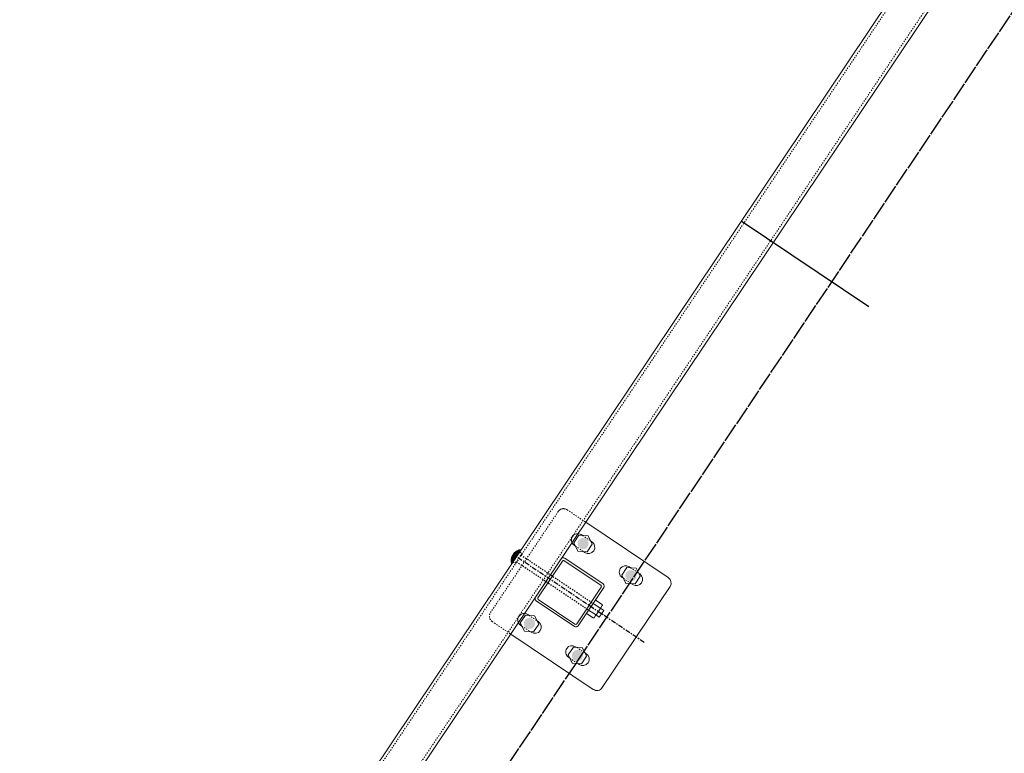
# Model space of a CAD drawing. Header units: inches. Extents: x 26089988 to 26091477, y 7484334 to 7485711.
# Tile 15 of 35: x 26090552 to 26090629, y 7484803 to 7484860. Entities that reach past the tile are written whole.
import ezdxf

# ---------------------------------------------------------------- set-up
doc = ezdxf.new("R2010")
doc.units = ezdxf.units.IN
doc.header["$MEASUREMENT"] = 0
for name, pattern in [('bcenterline', [0.5, 0.375, -0.03125, 0.0625, -0.03125]), ('bhiddenpr', [0.1875, 0.125, -0.0625]), ('brebarpr', [1.5625, 1.5, -0.0625]), ('DGN Style 2', [0.017105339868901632, 0.01026320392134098, -0.006842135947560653])]:
    doc.linetypes.add(name, pattern=pattern)
for name, color, linetype in [('BR_P_Rail_Centerline', 2, 'bcenterline'), ('BR_P_Rail_Hidden', 230, 'bhiddenpr'), ('BR_P_Rail_Object', 230, 'Continuous'), ('BR_P_Rail_Reinforcing', 30, 'brebarpr')]:
    doc.layers.add(name, color=color, linetype=linetype)

msp = doc.modelspace()

# ---------------------------------------------------------------- hatches: boundary and pattern name
at = {"layer": 'BR_P_Rail_Object', "lineweight": 0}
h = msp.add_hatch(color=151, dxfattribs=at)
edge = h.paths.add_edge_path()
edge.add_arc((26090596.18067816, 7484819.427429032), 0.437533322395, 56.152716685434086, 416.1527166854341, ccw=False)
h = msp.add_hatch(color=151, dxfattribs=at)
edge = h.paths.add_edge_path()
edge.add_arc((26090596.18067816, 7484819.427429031), 0.437533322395, 56.152716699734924, 416.1527166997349, ccw=False)
h = msp.add_hatch(color=151, dxfattribs=at)
edge = h.paths.add_edge_path()
edge.add_arc((26090599.91804103, 7484816.921013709), 0.437533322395, 56.152716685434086, 416.1527166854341, ccw=False)
h = msp.add_hatch(color=151, dxfattribs=at)
edge = h.paths.add_edge_path()
edge.add_arc((26090592.0033193, 7484813.198490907), 0.437533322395, 56.152716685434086, 416.1527166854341, ccw=False)
h = msp.add_hatch(color=151, dxfattribs=at)
edge = h.paths.add_edge_path()
edge.add_arc((26090592.0033193, 7484813.198490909), 0.437533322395, 56.152716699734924, 416.1527166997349, ccw=False)
h = msp.add_hatch(color=151, dxfattribs=at)
edge = h.paths.add_edge_path()
edge.add_arc((26090595.74068217, 7484810.692075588), 0.437533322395, 56.152716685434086, 416.1527166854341, ccw=False)

# ---------------------------------------------------------------- linework, layer by layer
at = {"layer": 'BR_P_Rail_Centerline'}
msp.add_line((26090600.9438307, 7484811.717865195), (26090590.97752945, 7484818.401639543), dxfattribs=at)
at = {"layer": 'BR_P_Rail_Hidden', "color": 1, "linetype": 'DGN Style 2', "lineweight": 0}
for p, q in [((26090374.72834379, 7484495.499575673), (26090807.65308549, 7485141.041775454)), ((26090376.80465649, 7484494.107122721), (26090809.72939819, 7485139.649322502)), ((26090594.24608409, 7484821.92889766), (26090588.95476287, 7484814.038909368)), ((26090594.24608409, 7484821.928897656), (26090588.95476287, 7484814.038909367)), ((26090594.93983722, 7484822.065669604), (26090596.39325612, 7484821.090952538)), ((26090594.93983722, 7484822.065669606), (26090596.39325612, 7484821.090952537)), ((26090596.1445183, 7484820.053707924), (26090596.77381919, 7484819.631675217)), ((26090596.1445183, 7484820.053707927), (26090596.77381919, 7484819.631675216)), ((26090595.58753712, 7484819.223182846), (26090596.21683802, 7484818.801150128)), ((26090595.58753712, 7484819.223182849), (26090596.21683802, 7484818.801150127)), ((26090599.88188118, 7484817.547292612), (26090600.51118207, 7484817.125259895)), ((26090599.3249, 7484816.716767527), (26090599.95420089, 7484816.294734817)), ((26090591.96715944, 7484813.824769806), (26090592.59646033, 7484813.402737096)), ((26090591.96715944, 7484813.824769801), (26090592.59646033, 7484813.402737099)), ((26090589.09153482, 7484813.345156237), (26090590.54495372, 7484812.370439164)), ((26090589.09153482, 7484813.345156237), (26090590.54495372, 7484812.370439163)), ((26090591.41017826, 7484812.994244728), (26090592.03947916, 7484812.572212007)), ((26090591.41017826, 7484812.994244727), (26090592.03947916, 7484812.57221201)), ((26090595.70452232, 7484811.318354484), (26090596.33382321, 7484810.89632177)), ((26090595.14754113, 7484810.48782941), (26090595.77684203, 7484810.065796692))]:
    msp.add_line(p, q, dxfattribs=at)
at = {"layer": 'BR_P_Rail_Hidden', "color": 1, "linetype": 'DGN Style 2'}
for p, q in [((26090591.42029196, 7484818.669108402), (26090590.8981221, 7484817.890491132)), ((26090591.42029196, 7484818.669108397), (26090590.8981221, 7484817.890491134)), ((26090591.2386146, 7484818.790948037), (26090591.42029196, 7484818.669108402)), ((26090591.2386146, 7484818.790948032), (26090591.42029196, 7484818.669108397)), ((26090591.33326365, 7484818.539338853), (26090596.96526187, 7484814.762310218)), ((26090590.71644474, 7484818.012330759), (26090590.8981221, 7484817.890491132)), ((26090590.71644474, 7484818.012330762), (26090590.8981221, 7484817.890491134)), ((26090590.98515041, 7484818.020260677), (26090596.61714863, 7484814.243232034))]:
    msp.add_line(p, q, dxfattribs=at)
at = {"layer": 'BR_P_Rail_Hidden', "color": 1, "linetype": 'DGN Style 2', "lineweight": 0}
for centre, start, end in [((26090594.66134664, 7484821.650407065), 56.15271673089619, 146.1527167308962), ((26090594.66134664, 7484821.650407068), 56.1527164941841, 146.1527168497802)]:
    msp.add_arc(centre, 0.4999999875, start, end, dxfattribs=at)
at = {"layer": 'BR_P_Rail_Hidden', "color": 1, "linetype": 'DGN Style 2', "lineweight": 0, "extrusion": (0, 0, -1)}
for centre, start, end in [((-26090589.37002541, 7484813.760418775), 303.8472835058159, 33.84728315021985), ((-26090589.37002541, 7484813.760418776), 303.8472832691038, 33.84728326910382)]:
    msp.add_arc(centre, 0.4999999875, start, end, dxfattribs=at)
at = {"layer": 'BR_P_Rail_Object', "color": 2, "lineweight": 13}
for p, q in [((26090374.52071252, 7484495.638820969), (26090807.44545422, 7485141.181020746)), ((26090809.93702929, 7485139.510077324), (26090377.01228777, 7484493.967877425))]:
    msp.add_line(p, q, dxfattribs=at)
at = {"layer": 'BR_P_Rail_Object'}
msp.add_line((26090618.48873832, 7484837.879405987), (26090608.52243707, 7484844.563180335), dxfattribs=at)
at = {"layer": 'BR_P_Rail_Object', "color": 5, "lineweight": 13}
for p, q in [((26090596.39325612, 7484821.090952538), (26090602.82982551, 7484816.774348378)), ((26090602.96659746, 7484816.080595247), (26090597.67527624, 7484808.190606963)), ((26090590.54495372, 7484812.370439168), (26090596.98152311, 7484808.053835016))]:
    msp.add_line(p, q, dxfattribs=at)
at = {"layer": 'BR_P_Rail_Object', "color": 5, "lineweight": 0}
for p, q in [((26090596.04390621, 7484820.121182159), (26090596.14451831, 7484820.053707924)), ((26090596.04390621, 7484820.121182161), (26090596.14451831, 7484820.053707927)), ((26090596.7738192, 7484819.631675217), (26090596.87443129, 7484819.564200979)), ((26090596.77381919, 7484819.631675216), (26090596.87443129, 7484819.564200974)), ((26090595.48692503, 7484819.290657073), (26090595.58753712, 7484819.223182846)), ((26090595.48692503, 7484819.290657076), (26090595.58753712, 7484819.223182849)), ((26090594.47167104, 7484818.225641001), (26090592.46653879, 7484815.235750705)), ((26090594.47167104, 7484818.225641), (26090592.46653879, 7484815.235750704)), ((26090594.57125259, 7484818.061730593), (26090592.65597997, 7484815.205831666)), ((26090594.57125259, 7484818.061730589), (26090592.65597997, 7484815.205831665)), ((26090594.71925326, 7484818.090908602), (26090597.57515218, 7484816.175635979)), ((26090594.7491723, 7484818.28034978), (26090597.7390626, 7484816.275217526)), ((26090596.21683802, 7484818.801150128), (26090596.31745011, 7484818.733675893)), ((26090596.21683802, 7484818.801150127), (26090596.31745011, 7484818.733675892)), ((26090599.78126908, 7484817.614766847), (26090599.88188118, 7484817.547292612)), ((26090599.2242879, 7484816.784241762), (26090599.3249, 7484816.716767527)), ((26090600.51118207, 7484817.125259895), (26090600.61179417, 7484817.057785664)), ((26090597.6043302, 7484816.027635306), (26090595.68905757, 7484813.171736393)), ((26090597.79377137, 7484815.997716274), (26090595.78863912, 7484813.007825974)), ((26090599.95420089, 7484816.294734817), (26090600.05481299, 7484816.227260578)), ((26090592.68515799, 7484815.057831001), (26090595.5410569, 7484813.142558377)), ((26090592.52124757, 7484814.958249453), (26090595.51113787, 7484812.953117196)), ((26090591.86654735, 7484813.892244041), (26090591.96715944, 7484813.824769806)), ((26090591.86654735, 7484813.892244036), (26090591.96715944, 7484813.824769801)), ((26090591.30956617, 7484813.061718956), (26090591.41017826, 7484812.994244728)), ((26090591.30956617, 7484813.061718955), (26090591.41017826, 7484812.994244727)), ((26090592.59646033, 7484813.402737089), (26090592.69707243, 7484813.335262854)), ((26090592.59646033, 7484813.402737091), (26090592.69707243, 7484813.335262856)), ((26090592.03947916, 7484812.572212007), (26090592.14009125, 7484812.504737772)), ((26090592.03947916, 7484812.57221201), (26090592.14009125, 7484812.504737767)), ((26090595.60391022, 7484811.385828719), (26090595.70452232, 7484811.318354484)), ((26090595.04692904, 7484810.555303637), (26090595.14754113, 7484810.48782941)), ((26090596.33382321, 7484810.89632177), (26090596.43443531, 7484810.828847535)), ((26090595.77684202, 7484810.065796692), (26090595.87745412, 7484809.998322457))]:
    msp.add_line(p, q, dxfattribs=at)
at = {"layer": 'BR_P_Rail_Object', "color": 151, "linetype": 'Continuous', "lineweight": 13}
for p, q in [((26090590.8759718, 7484818.755061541), (26090591.26613281, 7484818.831980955)), ((26090590.8759718, 7484818.75506154), (26090591.26613281, 7484818.831980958)), ((26090590.89690756, 7484818.772778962), (26090591.27663535, 7484818.847641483)), ((26090590.89690756, 7484818.772778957), (26090591.27663535, 7484818.847641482)), ((26090590.91965801, 7484818.790854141), (26090591.28713788, 7484818.863302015)), ((26090590.91965801, 7484818.79085414), (26090591.28713788, 7484818.863302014)), ((26090590.94459509, 7484818.809360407), (26090591.29764042, 7484818.87896255)), ((26090590.94459509, 7484818.809360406), (26090591.29764042, 7484818.878962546)), ((26090591.03320602, 7484818.484659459), (26090590.96622994, 7484818.824384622)), ((26090591.03320602, 7484818.484659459), (26090590.96622994, 7484818.824384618)), ((26090590.97224871, 7484818.828402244), (26090591.30814296, 7484818.894623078)), ((26090590.97224871, 7484818.828402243), (26090591.30814296, 7484818.894623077)), ((26090591.04370856, 7484818.500319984), (26090590.97825135, 7484818.832340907)), ((26090591.04370856, 7484818.500319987), (26090590.97825135, 7484818.83234091)), ((26090591.0542111, 7484818.515980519), (26090590.99031994, 7484818.840057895)), ((26090591.0542111, 7484818.515980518), (26090590.99031994, 7484818.840057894)), ((26090591.06471364, 7484818.531641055), (26090591.00243484, 7484818.847539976)), ((26090591.06471364, 7484818.53164105), (26090591.00243484, 7484818.847539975)), ((26090591.00342144, 7484818.848137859), (26090591.3186455, 7484818.910283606)), ((26090591.00342144, 7484818.848137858), (26090591.3186455, 7484818.910283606)), ((26090591.07521618, 7484818.547301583), (26090591.01459525, 7484818.854791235)), ((26090591.07521617, 7484818.547301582), (26090591.01459525, 7484818.854791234)), ((26090591.08571871, 7484818.562962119), (26090591.02680041, 7484818.861815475)), ((26090591.08571871, 7484818.562962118), (26090591.02680041, 7484818.861815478)), ((26090591.09622125, 7484818.578622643), (26090591.03904963, 7484818.868616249)), ((26090591.09622125, 7484818.578622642), (26090591.03904963, 7484818.868616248)), ((26090591.0394396, 7484818.868828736), (26090591.32914804, 7484818.925944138)), ((26090591.0394396, 7484818.868828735), (26090591.32914804, 7484818.925944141)), ((26090591.10672379, 7484818.594283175), (26090591.05134226, 7484818.875196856)), ((26090591.10672379, 7484818.594283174), (26090591.05134226, 7484818.875196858)), ((26090591.11722633, 7484818.609943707), (26090591.06367769, 7484818.881560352)), ((26090591.11722633, 7484818.609943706), (26090591.06367768, 7484818.881560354)), ((26090591.12772886, 7484818.625604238), (26090591.07605536, 7484818.887709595)), ((26090591.12772886, 7484818.625604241), (26090591.07605536, 7484818.887709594)), ((26090591.08281576, 7484818.890970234), (26090591.33965058, 7484818.941604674)), ((26090591.08281576, 7484818.890970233), (26090591.33965058, 7484818.941604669)), ((26090591.13823141, 7484818.641264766), (26090591.08847474, 7484818.893647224)), ((26090591.13823141, 7484818.641264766), (26090591.08847474, 7484818.893647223)), ((26090591.14873394, 7484818.656925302), (26090591.10093537, 7484818.899375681)), ((26090591.14873394, 7484818.656925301), (26090591.10093537, 7484818.899375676)), ((26090591.15923648, 7484818.67258583), (26090591.11343679, 7484818.90489722)), ((26090591.15923648, 7484818.672585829), (26090591.11343678, 7484818.90489722)), ((26090591.16973902, 7484818.688246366), (26090591.12597859, 7484818.910213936)), ((26090591.16973902, 7484818.688246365), (26090591.12597859, 7484818.910213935)), ((26090591.18024155, 7484818.703906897), (26090591.13856039, 7484818.915327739)), ((26090591.18024155, 7484818.703906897), (26090591.13856038, 7484818.915327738)), ((26090591.13967305, 7484818.91576951), (26090591.35015311, 7484818.957265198)), ((26090591.13967305, 7484818.915769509), (26090591.35015311, 7484818.957265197)), ((26090591.19074409, 7484818.719567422), (26090591.15118185, 7484818.920240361)), ((26090591.19074409, 7484818.719567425), (26090591.15118185, 7484818.92024036)), ((26090591.20124663, 7484818.735227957), (26090591.16384266, 7484818.924953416)), ((26090591.20124663, 7484818.735227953), (26090591.16384266, 7484818.924953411)), ((26090591.21174917, 7484818.750888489), (26090591.17654254, 7484818.929468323)), ((26090591.21174917, 7484818.750888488), (26090591.17654254, 7484818.929468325)), ((26090591.22225171, 7484818.766549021), (26090591.18928121, 7484818.9337864)), ((26090591.22225171, 7484818.76654902), (26090591.18928121, 7484818.933786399)), ((26090591.23275425, 7484818.782209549), (26090591.20205847, 7484818.937908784)), ((26090591.23275425, 7484818.782209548), (26090591.20205847, 7484818.937908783)), ((26090591.24325678, 7484818.797870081), (26090591.21487411, 7484818.941836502)), ((26090591.24325678, 7484818.797870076), (26090591.21487411, 7484818.941836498)), ((26090591.25375932, 7484818.813530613), (26090591.22772795, 7484818.945570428)), ((26090591.25375932, 7484818.813530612), (26090591.22772795, 7484818.945570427)), ((26090591.26426186, 7484818.829191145), (26090591.24061985, 7484818.949111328)), ((26090591.26426186, 7484818.829191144), (26090591.24061985, 7484818.949111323)), ((26090591.2428097, 7484818.949692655), (26090591.35659304, 7484818.9721248)), ((26090591.2428097, 7484818.949692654), (26090591.35659304, 7484818.972124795)), ((26090591.2747644, 7484818.84485168), (26090591.25354969, 7484818.952459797)), ((26090591.2747644, 7484818.844851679), (26090591.25354969, 7484818.952459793)), ((26090591.28526694, 7484818.860512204), (26090591.26651736, 7484818.955616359)), ((26090591.28526694, 7484818.860512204), (26090591.26651736, 7484818.955616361)), ((26090591.29576948, 7484818.87617274), (26090591.27952279, 7484818.958581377)), ((26090591.29576948, 7484818.876172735), (26090591.27952279, 7484818.958581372)), ((26090591.30627201, 7484818.891833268), (26090591.29256593, 7484818.961355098)), ((26090591.30627201, 7484818.891833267), (26090591.29256593, 7484818.961355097)), ((26090591.31677455, 7484818.907493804), (26090591.30564677, 7484818.963937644)), ((26090591.31677455, 7484818.907493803), (26090591.30564677, 7484818.963937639)), ((26090591.32727709, 7484818.923154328), (26090591.31876529, 7484818.966329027)), ((26090591.32727709, 7484818.923154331), (26090591.31876529, 7484818.966329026)), ((26090591.33777963, 7484818.93881486), (26090591.33192153, 7484818.968529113)), ((26090591.33777963, 7484818.938814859), (26090591.33192153, 7484818.968529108)), ((26090591.34828216, 7484818.954475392), (26090591.34511552, 7484818.970537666)), ((26090591.34828216, 7484818.954475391), (26090591.34511552, 7484818.970537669)), ((26090591.3587847, 7484818.970135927), (26090591.35834735, 7484818.972354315)), ((26090591.3587847, 7484818.970135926), (26090591.35834735, 7484818.972354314)), ((26090590.56334513, 7484818.068288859), (26090590.78301607, 7484818.111596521)), ((26090590.56334513, 7484818.068288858), (26090590.78301607, 7484818.111596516)), ((26090590.56343361, 7484818.054716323), (26090590.77251353, 7484818.095935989)), ((26090590.5634336, 7484818.054716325), (26090590.77251353, 7484818.095935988)), ((26090590.56345917, 7484818.081901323), (26090590.79351861, 7484818.127257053)), ((26090590.56345917, 7484818.081901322), (26090590.7935186, 7484818.127257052)), ((26090590.56372289, 7484818.041183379), (26090590.76201099, 7484818.080275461)), ((26090590.56372289, 7484818.041183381), (26090590.76201099, 7484818.08027546)), ((26090590.56377761, 7484818.095554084), (26090590.80402115, 7484818.142917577)), ((26090590.56377761, 7484818.095554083), (26090590.80402115, 7484818.14291758)), ((26090590.61310451, 7484817.858238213), (26090590.56417701, 7484818.106414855)), ((26090590.61310451, 7484817.858238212), (26090590.56417701, 7484818.106414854)), ((26090590.56421142, 7484818.027689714), (26090590.75150846, 7484818.064614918)), ((26090590.56421142, 7484818.027689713), (26090590.75150846, 7484818.064614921)), ((26090590.56430249, 7484818.109247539), (26090590.81452368, 7484818.158578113)), ((26090590.56430249, 7484818.109247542), (26090590.81452368, 7484818.158578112)), ((26090590.56503603, 7484818.122982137), (26090590.82502622, 7484818.174238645)), ((26090590.56503603, 7484818.122982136), (26090590.82502622, 7484818.174238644)), ((26090590.56598064, 7484818.136758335), (26090590.83552875, 7484818.18989918)), ((26090590.56598063, 7484818.136758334), (26090590.83552875, 7484818.189899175)), ((26090590.56713889, 7484818.15057667), (26090590.8460313, 7484818.205559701)), ((26090590.56713889, 7484818.150576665), (26090590.84603129, 7484818.2055597)), ((26090590.62360705, 7484817.873898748), (26090590.56776435, 7484818.15715161)), ((26090590.62360705, 7484817.873898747), (26090590.56776435, 7484818.157151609)), ((26090590.56851361, 7484818.164437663), (26090590.85653383, 7484818.221220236)), ((26090590.56851361, 7484818.164437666), (26090590.85653383, 7484818.221220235)), ((26090590.57010781, 7484818.17834194), (26090590.86703637, 7484818.236880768)), ((26090590.57010781, 7484818.178341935), (26090590.86703637, 7484818.236880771)), ((26090590.57192474, 7484818.192290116), (26090590.87753891, 7484818.252541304)), ((26090590.57192474, 7484818.192290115), (26090590.87753891, 7484818.252541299)), ((26090590.63410959, 7484817.889559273), (26090590.57297352, 7484818.199661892)), ((26090590.63410959, 7484817.889559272), (26090590.57297352, 7484818.199661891)), ((26090590.57396789, 7484818.206282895), (26090590.88804144, 7484818.268201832)), ((26090590.57396788, 7484818.206282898), (26090590.88804144, 7484818.268201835)), ((26090590.57624099, 7484818.220321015), (26090590.89854398, 7484818.28386236)), ((26090590.57624099, 7484818.220321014), (26090590.89854398, 7484818.283862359)), ((26090590.57874808, 7484818.234405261), (26090590.90904652, 7484818.299522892)), ((26090590.57874808, 7484818.23440526), (26090590.90904652, 7484818.299522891)), ((26090590.64461213, 7484817.905219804), (26090590.57921895, 7484818.236915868)), ((26090590.64461213, 7484817.905219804), (26090590.57921895, 7484818.236915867)), ((26090590.58149347, 7484818.248536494), (26090590.91954906, 7484818.315183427)), ((26090590.58149347, 7484818.248536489), (26090590.91954906, 7484818.315183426)), ((26090590.58448182, 7484818.262715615), (26090590.93005159, 7484818.330843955)), ((26090590.58448182, 7484818.262715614), (26090590.93005159, 7484818.330843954)), ((26090590.65511466, 7484817.920880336), (26090590.58620407, 7484818.270417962)), ((26090590.65511466, 7484817.920880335), (26090590.58620406, 7484818.270417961)), ((26090590.58771808, 7484818.276943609), (26090590.94055414, 7484818.346504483)), ((26090590.58771808, 7484818.276943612), (26090590.94055413, 7484818.346504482)), ((26090590.59120761, 7484818.29122154), (26090590.95105667, 7484818.362165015)), ((26090590.59120761, 7484818.291221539), (26090590.95105667, 7484818.362165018)), ((26090590.6656172, 7484817.936540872), (26090590.59375372, 7484818.301056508)), ((26090590.6656172, 7484817.936540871), (26090590.59375372, 7484818.301056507)), ((26090590.59495615, 7484818.305550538), (26090590.96155921, 7484818.377825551)), ((26090590.59495615, 7484818.305550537), (26090590.96155921, 7484818.37782555)), ((26090590.59896988, 7484818.319931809), (26090590.97206175, 7484818.393486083)), ((26090590.59896988, 7484818.319931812), (26090590.97206175, 7484818.393486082)), ((26090590.67611974, 7484817.952201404), (26090590.60175416, 7484818.329408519)), ((26090590.67611974, 7484817.952201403), (26090590.60175416, 7484818.329408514)), ((26090590.60325544, 7484818.334366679), (26090590.98256429, 7484818.409146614)), ((26090590.60325543, 7484818.334366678), (26090590.98256429, 7484818.409146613)), ((26090590.60781998, 7484818.348856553), (26090590.99306682, 7484818.424807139)), ((26090590.60781998, 7484818.348856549), (26090590.99306682, 7484818.424807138)), ((26090590.68662228, 7484817.967861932), (26090590.61012648, 7484818.355874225)), ((26090590.68662228, 7484817.967861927), (26090590.61012648, 7484818.355874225)), ((26090590.61267123, 7484818.363402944), (26090591.00356936, 7484818.440467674)), ((26090590.61267123, 7484818.363402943), (26090591.00356936, 7484818.440467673)), ((26090590.61781752, 7484818.378007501), (26090591.0140719, 7484818.456128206)), ((26090590.61781752, 7484818.3780075), (26090591.0140719, 7484818.456128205)), ((26090590.69712482, 7484817.98352246), (26090590.61881325, 7484818.380744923)), ((26090590.69712482, 7484817.983522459), (26090590.61881325, 7484818.380744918)), ((26090590.62326786, 7484818.392671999), (26090591.02457444, 7484818.471788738)), ((26090590.62326786, 7484818.392671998), (26090591.02457444, 7484818.471788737)), ((26090590.70762735, 7484817.999182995), (26090590.62777113, 7484818.404240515)), ((26090590.70762735, 7484817.999182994), (26090590.62777112, 7484818.404240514)), ((26090590.629032, 7484818.407398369), (26090591.03507698, 7484818.487449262)), ((26090590.629032, 7484818.407398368), (26090591.03507698, 7484818.487449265)), ((26090590.63512053, 7484818.422188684), (26090591.04557952, 7484818.503109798)), ((26090590.63512053, 7484818.42218868), (26090591.04557952, 7484818.503109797)), ((26090590.71812989, 7484818.014843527), (26090590.63696639, 7484818.426531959)), ((26090590.71812989, 7484818.014843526), (26090590.63696639, 7484818.426531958)), ((26090590.64154496, 7484818.437045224), (26090591.05608205, 7484818.51877033)), ((26090590.64154496, 7484818.437045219), (26090591.05608205, 7484818.518770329)), ((26090590.72863243, 7484818.030504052), (26090590.64637223, 7484818.447755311)), ((26090590.72863243, 7484818.030504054), (26090590.64637223, 7484818.44775531)), ((26090590.64831783, 7484818.451970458), (26090591.06658459, 7484818.534430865)), ((26090590.64831783, 7484818.451970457), (26090591.06658459, 7484818.534430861)), ((26090590.65545283, 7484818.466967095), (26090591.07708713, 7484818.550091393)), ((26090590.65545283, 7484818.46696709), (26090591.07708713, 7484818.550091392)), ((26090590.73913497, 7484818.046164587), (26090590.65596688, 7484818.468020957)), ((26090590.73913497, 7484818.046164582), (26090590.65596688, 7484818.468020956)), ((26090590.66296495, 7484818.48203807), (26090591.08758967, 7484818.565751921)), ((26090590.66296495, 7484818.482038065), (26090591.08758967, 7484818.56575192)), ((26090590.74963751, 7484818.061825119), (26090590.66573238, 7484818.487419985)), ((26090590.74963751, 7484818.061825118), (26090590.66573238, 7484818.487419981)), ((26090590.67087067, 7484818.497186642), (26090591.09809221, 7484818.581412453)), ((26090590.67087067, 7484818.497186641), (26090591.09809221, 7484818.581412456)), ((26090590.76014004, 7484818.077485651), (26090590.67565371, 7484818.506028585)), ((26090590.76014004, 7484818.07748565), (26090590.67565371, 7484818.506028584)), ((26090590.67918812, 7484818.512416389), (26090591.10859475, 7484818.597072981)), ((26090590.67918812, 7484818.512416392), (26090591.10859475, 7484818.59707298)), ((26090590.77064258, 7484818.093146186), (26090590.68571816, 7484818.523911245)), ((26090590.77064258, 7484818.093146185), (26090590.68571816, 7484818.523911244)), ((26090590.68793736, 7484818.527731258), (26090591.11909728, 7484818.612733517)), ((26090590.68793736, 7484818.527731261), (26090591.11909728, 7484818.61273352)), ((26090590.78114512, 7484818.108806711), (26090590.69591485, 7484818.541123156)), ((26090590.78114512, 7484818.108806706), (26090590.69591485, 7484818.541123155)), ((26090590.69714065, 7484818.543135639), (26090591.12959982, 7484818.628394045)), ((26090590.69714065, 7484818.543135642), (26090591.12959982, 7484818.628394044)), ((26090590.79164765, 7484818.124467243), (26090590.70623438, 7484818.557711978)), ((26090590.79164765, 7484818.124467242), (26090590.70623438, 7484818.557711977)), ((26090590.70682278, 7484818.558634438), (26090591.14010236, 7484818.644054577)), ((26090590.70682278, 7484818.558634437), (26090591.14010236, 7484818.644054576)), ((26090590.80215019, 7484818.140127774), (26090590.71666857, 7484818.573719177)), ((26090590.80215019, 7484818.140127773), (26090590.71666857, 7484818.57371918)), ((26090590.71701154, 7484818.574233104), (26090591.15060489, 7484818.659715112)), ((26090590.71701154, 7484818.574233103), (26090591.15060489, 7484818.659715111)), ((26090590.81265273, 7484818.155788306), (26090590.72721026, 7484818.589181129)), ((26090590.81265273, 7484818.155788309), (26090590.72721026, 7484818.589181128)), ((26090590.72773817, 7484818.58993781), (26090591.16110743, 7484818.67537564)), ((26090590.72773817, 7484818.589937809), (26090591.16110743, 7484818.675375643)), ((26090590.82315527, 7484818.171448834), (26090590.73785311, 7484818.604129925)), ((26090590.82315527, 7484818.171448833), (26090590.73785311, 7484818.604129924)), ((26090590.73903803, 7484818.605755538), (26090591.17160997, 7484818.691036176)), ((26090590.73903803, 7484818.605755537), (26090591.17160997, 7484818.691036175)), ((26090590.83365781, 7484818.18710937), (26090590.74859152, 7484818.618594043)), ((26090590.83365781, 7484818.187109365), (26090590.74859152, 7484818.618594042)), ((26090590.7509514, 7484818.621694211), (26090591.18211251, 7484818.7066967)), ((26090590.7509514, 7484818.621694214), (26090591.18211251, 7484818.706696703)), ((26090590.84416034, 7484818.202769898), (26090590.75942047, 7484818.63259891)), ((26090590.84416034, 7484818.202769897), (26090590.75942047, 7484818.632598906)), ((26090590.76352447, 7484818.637762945), (26090591.19261505, 7484818.722357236)), ((26090590.76352447, 7484818.637762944), (26090591.19261505, 7484818.722357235)), ((26090590.85466289, 7484818.218430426), (26090590.77033547, 7484818.646167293)), ((26090590.85466288, 7484818.218430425), (26090590.77033547, 7484818.646167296)), ((26090590.77681063, 7484818.653972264), (26090591.20311758, 7484818.738017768)), ((26090590.77681063, 7484818.65397226), (26090591.20311758, 7484818.738017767)), ((26090590.86516542, 7484818.234090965), (26090590.78133247, 7484818.659319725)), ((26090590.86516542, 7484818.234090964), (26090590.78133247, 7484818.65931972)), ((26090590.79087217, 7484818.670334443), (26090591.21362012, 7484818.753678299)), ((26090590.79087217, 7484818.670334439), (26090591.21362012, 7484818.753678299)), ((26090590.87566796, 7484818.24975149), (26090590.79240783, 7484818.672074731)), ((26090590.87566796, 7484818.249751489), (26090590.79240783, 7484818.672074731)), ((26090590.8861705, 7484818.265412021), (26090590.80355823, 7484818.684449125)), ((26090590.88617049, 7484818.26541202), (26090590.80355822, 7484818.684449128)), ((26090590.80578247, 7484818.686863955), (26090591.22412266, 7484818.769338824)), ((26090590.80578247, 7484818.686863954), (26090591.22412266, 7484818.769338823)), ((26090590.89667303, 7484818.281072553), (26090590.81478064, 7484818.696458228)), ((26090590.89667303, 7484818.281072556), (26090590.81478063, 7484818.696458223)), ((26090590.82162901, 7484818.703578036), (26090591.2346252, 7484818.784999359)), ((26090590.82162901, 7484818.703578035), (26090591.23462519, 7484818.784999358)), ((26090590.90717557, 7484818.296733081), (26090590.82607231, 7484818.708115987)), ((26090590.90717557, 7484818.29673308), (26090590.82607231, 7484818.708115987)), ((26090590.91767811, 7484818.312393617), (26090590.83743073, 7484818.719435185)), ((26090590.91767811, 7484818.312393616), (26090590.83743073, 7484818.719435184)), ((26090590.83851748, 7484818.720497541), (26090591.24512773, 7484818.800659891)), ((26090590.83851748, 7484818.72049754), (26090591.24512773, 7484818.80065989)), ((26090590.92818065, 7484818.328054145), (26090590.84885359, 7484818.730427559)), ((26090590.92818065, 7484818.328054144), (26090590.84885359, 7484818.730427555)), ((26090590.85657765, 7484818.737648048), (26090591.25563027, 7484818.816320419)), ((26090590.85657765, 7484818.737648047), (26090591.25563027, 7484818.816320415)), ((26090590.93868319, 7484818.343714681), (26090590.86033875, 7484818.741103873)), ((26090590.93868319, 7484818.34371468), (26090590.86033875, 7484818.741103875)), ((26090590.94918573, 7484818.359375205), (26090590.87188427, 7484818.751474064)), ((26090590.94918573, 7484818.359375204), (26090590.87188427, 7484818.751474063)), ((26090590.95968826, 7484818.375035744), (26090590.88348833, 7484818.761547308)), ((26090590.95968826, 7484818.375035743), (26090590.88348833, 7484818.761547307)), ((26090590.9701908, 7484818.390696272), (26090590.89514926, 7484818.77133207)), ((26090590.9701908, 7484818.390696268), (26090590.89514926, 7484818.771332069)), ((26090590.98069334, 7484818.4063568), (26090590.90686552, 7484818.780836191)), ((26090590.98069334, 7484818.406356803), (26090590.90686552, 7484818.780836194)), ((26090590.99119587, 7484818.422017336), (26090590.91863567, 7484818.790066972)), ((26090590.99119587, 7484818.422017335), (26090590.91863567, 7484818.790066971)), ((26090591.00169842, 7484818.437677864), (26090590.93045839, 7484818.799031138)), ((26090591.00169842, 7484818.437677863), (26090590.93045839, 7484818.799031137)), ((26090591.01220095, 7484818.453338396), (26090590.94233242, 7484818.807734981)), ((26090591.01220095, 7484818.453338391), (26090590.94233242, 7484818.807734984)), ((26090591.02270349, 7484818.468998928), (26090590.95425663, 7484818.816184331)), ((26090591.02270349, 7484818.468998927), (26090590.95425662, 7484818.81618433)), ((26090590.60260198, 7484817.842577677), (26090590.56377177, 7484818.039537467)), ((26090590.60260198, 7484817.84257768), (26090590.56377177, 7484818.039537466)), ((26090590.56489779, 7484818.014235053), (26090590.74100592, 7484818.048954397)), ((26090590.56489779, 7484818.014235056), (26090590.74100591, 7484818.048954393)), ((26090590.56578074, 7484818.00081915), (26090590.73050338, 7484818.033293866)), ((26090590.56578074, 7484818.000819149), (26090590.73050338, 7484818.033293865)), ((26090590.56685914, 7484817.987441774), (26090590.72000084, 7484818.01763333)), ((26090590.56685914, 7484817.987441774), (26090590.72000084, 7484818.017633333)), ((26090590.56813201, 7484817.974102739), (26090590.7094983, 7484818.001972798)), ((26090590.56813201, 7484817.974102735), (26090590.7094983, 7484818.001972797)), ((26090590.56959848, 7484817.96080187), (26090590.69899576, 7484817.98631227)), ((26090590.56959848, 7484817.960801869), (26090590.69899576, 7484817.986312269)), ((26090590.57125785, 7484817.947539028), (26090590.68849323, 7484817.970651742)), ((26090590.57125785, 7484817.947539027), (26090590.68849323, 7484817.970651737)), ((26090590.57310951, 7484817.934314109), (26090590.67799069, 7484817.954991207)), ((26090590.57310951, 7484817.934314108), (26090590.67799069, 7484817.954991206)), ((26090590.57515299, 7484817.921126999), (26090590.66748815, 7484817.939330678)), ((26090590.57515299, 7484817.921126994), (26090590.66748815, 7484817.939330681)), ((26090590.57738796, 7484817.907977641), (26090590.65698561, 7484817.923670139)), ((26090590.57738796, 7484817.90797764), (26090590.65698561, 7484817.923670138)), ((26090590.57981418, 7484817.894865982), (26090590.64648307, 7484817.908009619)), ((26090590.57981418, 7484817.894865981), (26090590.64648307, 7484817.908009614)), ((26090590.58243157, 7484817.881792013), (26090590.63598054, 7484817.892349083)), ((26090590.58243156, 7484817.881792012), (26090590.63598054, 7484817.892349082)), ((26090590.58524013, 7484817.868755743), (26090590.625478, 7484817.876688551)), ((26090590.58524013, 7484817.868755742), (26090590.625478, 7484817.87668855)), ((26090590.58824004, 7484817.855757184), (26090590.61497546, 7484817.861028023)), ((26090590.58824003, 7484817.855757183), (26090590.61497546, 7484817.861028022)), ((26090590.59143154, 7484817.842796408), (26090590.60447292, 7484817.845367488)), ((26090590.59143154, 7484817.842796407), (26090590.60447292, 7484817.84536749))]:
    msp.add_line(p, q, dxfattribs=at)
at = {"layer": 'BR_P_Rail_Object', "color": 151, "lineweight": 13}
for p, q in [((26090597.13931849, 7484815.021849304), (26090597.66600981, 7484814.668630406)), ((26090597.14383996, 7484813.89001314), (26090596.61714863, 7484814.243232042)), ((26090597.49195319, 7484814.409091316), (26090596.96526187, 7484814.762310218)), ((26090597.5065422, 7484814.335090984), (26090597.21784029, 7484813.904602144)), ((26090597.5065422, 7484814.335090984), (26090597.56595353, 7484814.423680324)), ((26090597.53624786, 7484814.379385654), (26090597.79578695, 7484814.205329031)), ((26090597.68059882, 7484814.594630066), (26090597.56595353, 7484814.423680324)), ((26090596.44309201, 7484813.983692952), (26090596.96978334, 7484813.630474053)), ((26090597.15842896, 7484813.816012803), (26090597.04378367, 7484813.645063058)), ((26090597.15842896, 7484813.816012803), (26090597.21784029, 7484813.904602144)), ((26090597.18813462, 7484813.860307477), (26090597.44767372, 7484813.686250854)), ((26090597.79578695, 7484814.205329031), (26090597.44767372, 7484813.686250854))]:
    msp.add_line(p, q, dxfattribs=at)
at = {"layer": 'BR_P_Rail_Object', "color": 151, "linetype": 'Continuous', "lineweight": 0, "flags": 128}
for points in [[(26090595.46356456, 7484819.475654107), (26090595.78035722, 7484818.830502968), (26090596.49747082, 7484818.782277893), (26090596.89779177, 7484819.379203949), (26090596.5809991, 7484820.024355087), (26090595.8638855, 7484820.072580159), (26090595.46356456, 7484819.475654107)], [(26090595.46356455, 7484819.475654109), (26090595.78035722, 7484818.830502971), (26090596.49747083, 7484818.782277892), (26090596.89779176, 7484819.379203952), (26090596.5809991, 7484820.02435509), (26090595.8638855, 7484820.072580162), (26090595.46356455, 7484819.475654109)], [(26090599.20092743, 7484816.969238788), (26090599.51772009, 7484816.32408765), (26090600.23483369, 7484816.275862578), (26090600.63515463, 7484816.872788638), (26090600.31836198, 7484817.517939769), (26090599.60124837, 7484817.566164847), (26090599.20092743, 7484816.969238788)], [(26090591.28620569, 7484813.246715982), (26090591.60299836, 7484812.601564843), (26090592.32011196, 7484812.553339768), (26090592.7204329, 7484813.150265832), (26090592.40364024, 7484813.79541697), (26090591.68652663, 7484813.843642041), (26090591.28620569, 7484813.246715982)], [(26090591.28620569, 7484813.246715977), (26090591.60299836, 7484812.601564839), (26090592.32011196, 7484812.553339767), (26090592.7204329, 7484813.150265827), (26090592.40364024, 7484813.795416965), (26090591.68652664, 7484813.84364204), (26090591.28620569, 7484813.246715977)], [(26090595.02356857, 7484810.740300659), (26090595.34036123, 7484810.095149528), (26090596.05747484, 7484810.04692445), (26090596.45779577, 7484810.643850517), (26090596.14100311, 7484811.289001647), (26090595.42388951, 7484811.337226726), (26090595.02356857, 7484810.740300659)]]:
    msp.add_lwpolyline(points, close=True, dxfattribs=at)
at = {"layer": 'BR_P_Rail_Object', "color": 151, "linetype": 'Continuous', "lineweight": 13, "flags": 128}
for points in [[(26090592.0033193, 7484813.198490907), (26090592.0033193, 7484813.198490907)], [(26090592.0033193, 7484813.198490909), (26090592.0033193, 7484813.198490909)]]:
    msp.add_lwpolyline(points, dxfattribs=at)
at = {"layer": 'BR_P_Rail_Object', "color": 5, "lineweight": 0, "extrusion": (0, 0, -1)}
for centre, radius, start, end in [((-26090595.76541562, 7484819.705919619), 0.4999999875, 303.8472835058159, 33.84728315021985), ((-26090595.76541562, 7484819.70591962), 0.4999999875, 303.8472832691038, 33.84728326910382), ((-26090595.76541562, 7484819.70591962), 0.4999999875, 33.84728326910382, 123.8472832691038), ((-26090595.76541562, 7484819.705919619), 0.4999999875, 33.84728315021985, 123.8472835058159), ((-26090596.5959407, 7484819.148938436), 0.4999999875, 213.8472832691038, 303.8472832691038), ((-26090594.65984194, 7484818.002319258), 0.106666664, 33.84728326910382, 123.8472832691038), ((-26090594.65984194, 7484818.002319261), 0.106666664, 33.84728315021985, 123.8472835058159), ((-26090599.50277849, 7484817.199504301), 0.4999999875, 303.8472832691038, 33.84728326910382), ((-26090599.50277849, 7484817.199504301), 0.4999999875, 33.84728326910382, 123.8472832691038), ((-26090597.51574085, 7484816.087046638), 0.106666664, 123.8472832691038, 213.8472832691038), ((-26090597.62766636, 7484816.10911252), 0.199999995, 123.8472832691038, 213.8472832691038), ((-26090600.33330358, 7484816.642523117), 0.4999999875, 213.8472832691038, 303.8472832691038), ((-26090591.58805676, 7484813.476981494), 0.4999999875, 303.8472835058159, 33.84728315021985), ((-26090591.58805676, 7484813.476981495), 0.4999999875, 303.8472832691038, 33.84728326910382), ((-26090591.58805676, 7484813.476981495), 0.4999999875, 33.84728326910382, 123.8472832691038), ((-26090591.58805676, 7484813.476981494), 0.4999999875, 33.84728315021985, 123.8472835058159), ((-26090595.60046823, 7484813.231147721), 0.106666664, 213.8472832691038, 303.8472832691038), ((-26090592.41858184, 7484812.920000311), 0.4999999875, 213.8472832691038, 303.8472832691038), ((-26090595.32541963, 7484810.97056618), 0.4999999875, 303.8472832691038, 33.84728326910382), ((-26090595.32541963, 7484810.97056618), 0.4999999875, 33.84728326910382, 123.8472832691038), ((-26090596.15594471, 7484810.413585), 0.4999999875, 213.8472832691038, 303.8472832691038)]:
    msp.add_arc(centre, radius, start, end, dxfattribs=at)
at = {"layer": 'BR_P_Rail_Object', "color": 151, "linetype": 'Continuous', "lineweight": 13}
for centre, start, end in [((26090591.47584472, 7484818.067450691), 97.26480720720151, 195.0406260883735), ((26090591.47584472, 7484818.067450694), 97.26480740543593, 195.0406262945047)]:
    msp.add_arc(centre, 0.9124999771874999, start, end, dxfattribs=at)
at = {"layer": 'BR_P_Rail_Object', "color": 5, "lineweight": 0}
for centre, radius, start, end in [((26090596.5959407, 7484819.148938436), 0.4999999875, 326.1527167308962, 56.15271673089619), ((26090594.63777606, 7484818.114244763), 0.199999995, 56.15271673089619, 146.1527167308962), ((26090594.63777606, 7484818.114244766), 0.199999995, 56.1527164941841, 146.1527168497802), ((26090600.33330358, 7484816.642523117), 0.4999999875, 326.1527167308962, 56.15271673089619), ((26090592.6326438, 7484815.124354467), 0.199999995, 146.1527167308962, 236.1527167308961), ((26090592.63264381, 7484815.124354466), 0.199999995, 146.1527168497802, 236.1527164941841), ((26090592.74456932, 7484815.146420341), 0.106666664, 146.1527167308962, 236.1527167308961), ((26090592.74456932, 7484815.14642034), 0.106666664, 146.1527168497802, 236.1527164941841), ((26090592.41858184, 7484812.920000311), 0.4999999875, 326.1527167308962, 56.15271673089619), ((26090595.6225341, 7484813.119222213), 0.199999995, 236.1527167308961, 326.1527167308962), ((26090596.15594471, 7484810.413585), 0.4999999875, 326.1527167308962, 56.15271673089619)]:
    msp.add_arc(centre, radius, start, end, dxfattribs=at)
at = {"layer": 'BR_P_Rail_Object', "color": 5, "lineweight": 13}
for centre, start, end in [((26090602.55133492, 7484816.359085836), 326.1527167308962, 56.15271673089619), ((26090597.2600137, 7484808.469097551), 236.1527167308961, 326.1527167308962)]:
    msp.add_arc(centre, 0.4999999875, start, end, dxfattribs=at)
at = {"layer": 'BR_P_Rail_Object', "color": 151, "lineweight": 13}
for centre in [(26090597.52165886, 7484814.453385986), (26090597.17354561, 7484813.934307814)]:
    msp.add_arc(centre, 0.053333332, 236.1527167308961, 326.1527167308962, dxfattribs=at)
at = {"layer": 'BR_P_Rail_Object', "color": 151, "lineweight": 13, "extrusion": (0, 0, -1)}
for centre, start, end in [((-26090597.46224753, 7484814.364796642), 123.8472832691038, 213.8472832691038), ((-26090597.63630415, 7484814.624335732), 123.8472832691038, 213.8472832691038), ((-26090596.999489, 7484813.674768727), 213.8472832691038, 303.8472832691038), ((-26090597.11413429, 7484813.845718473), 123.8472832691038, 213.8472832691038)]:
    msp.add_arc(centre, 0.053333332, start, end, dxfattribs=at)
at = {"layer": 'BR_P_Rail_Reinforcing'}
msp.add_lwpolyline([(26090517.26790155, 7484693.231065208), (26090651.17546393, 7484892.903142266), (26090652.0257758, 7484899.55723647), (26090667.62124926, 7484922.811939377)], dxfattribs=at)

doc.saveas('drawing.dxf')
